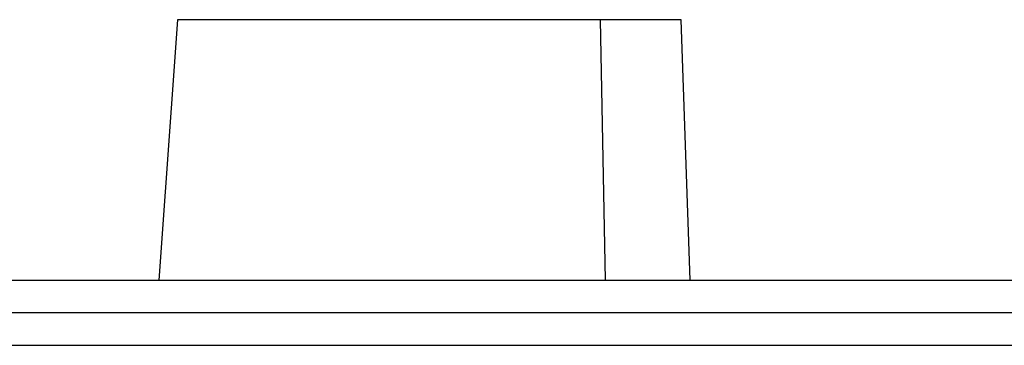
# Model space of a CAD drawing. Header units: millimetres. Extents: x 224 to 956, y 38 to 794.
# Tile 47 of 130: x 263 to 293, y 345 to 355. Entities that reach past the tile are written whole.
import ezdxf

# ---------------------------------------------------------------- set-up
doc = ezdxf.new("R2010")
doc.units = ezdxf.units.MM

msp = doc.modelspace()

# ---------------------------------------------------------------- linework, layer by layer
at = {"color": 179, "linetype": 'Continuous', "lineweight": 25}
for p, q in [((267.375, 354.988), (266.802, 346.988)), ((280.365, 354.988), (267.375, 354.988)), ((280.365, 354.988), (280.518, 346.988)), ((282.86, 354.988), (280.365, 354.988)), ((283.134, 346.988), (282.86, 354.988))]:
    msp.add_line(p, q, dxfattribs=at)
for points in [[(245.332, 346.988), (251.563, 346.988), (260.527, 346.988), (271.32, 346.988)], [(271.32, 346.988), (282.113, 346.988), (294.357, 346.988), (306.82, 346.988)], [(271.346, 345.988), (260.561, 345.988), (251.604, 345.988), (245.377, 345.988)], [(306.82, 345.988), (294.366, 345.988), (282.131, 345.988), (271.346, 345.988)]]:
    msp.add_open_spline(points, degree=3, dxfattribs=at)
msp.add_open_spline([(246.32, 344.988), (246.321, 344.988), (246.322, 344.988), (246.337, 344.988), (246.359, 344.988), (246.391, 344.988), (246.446, 344.988), (246.519, 344.988), (246.678, 344.988), (246.95, 344.988), (247.458, 344.988), (248.109, 344.988), (249.165, 344.988), (250.835, 344.988), (253.378, 344.988), (256.435, 344.988), (259.977, 344.988), (263.971, 344.988), (268.377, 344.988), (273.154, 344.988), (278.254, 344.988), (283.63, 344.988), (289.229, 344.988), (294.998, 344.988), (302.841, 344.988), (310.799, 344.988), (318.642, 344.988), (324.41, 344.988), (330.009, 344.988), (335.385, 344.988), (340.486, 344.988), (345.262, 344.988), (349.668, 344.988), (353.662, 344.988), (357.205, 344.988), (360.262, 344.988), (362.804, 344.988), (364.474, 344.988), (365.53, 344.988), (366.181, 344.988), (366.689, 344.988), (366.992, 344.988), (367.162, 344.988), (367.253, 344.988), (367.309, 344.988), (367.316, 344.988), (367.32, 344.988)], degree=3, knots=[0, 0, 0, 0, 0.00391, 0.007817, 0.011724, 0.01563, 0.019536, 0.027351, 0.03126, 0.046889, 0.062518, 0.078147, 0.093775, 0.125023, 0.156272, 0.18752, 0.218768, 0.250016, 0.281264, 0.312512, 0.34376, 0.375008, 0.406256, 0.437504, 0.468752, 0.531248, 0.562496, 0.593744, 0.624993, 0.656241, 0.687489, 0.718737, 0.749985, 0.781233, 0.812481, 0.843729, 0.874977, 0.906225, 0.921854, 0.937483, 0.953111, 0.96874, 0.976557, 0.98437, 0.992183, 1, 1, 1, 1], dxfattribs=at)

doc.saveas('drawing.dxf')
